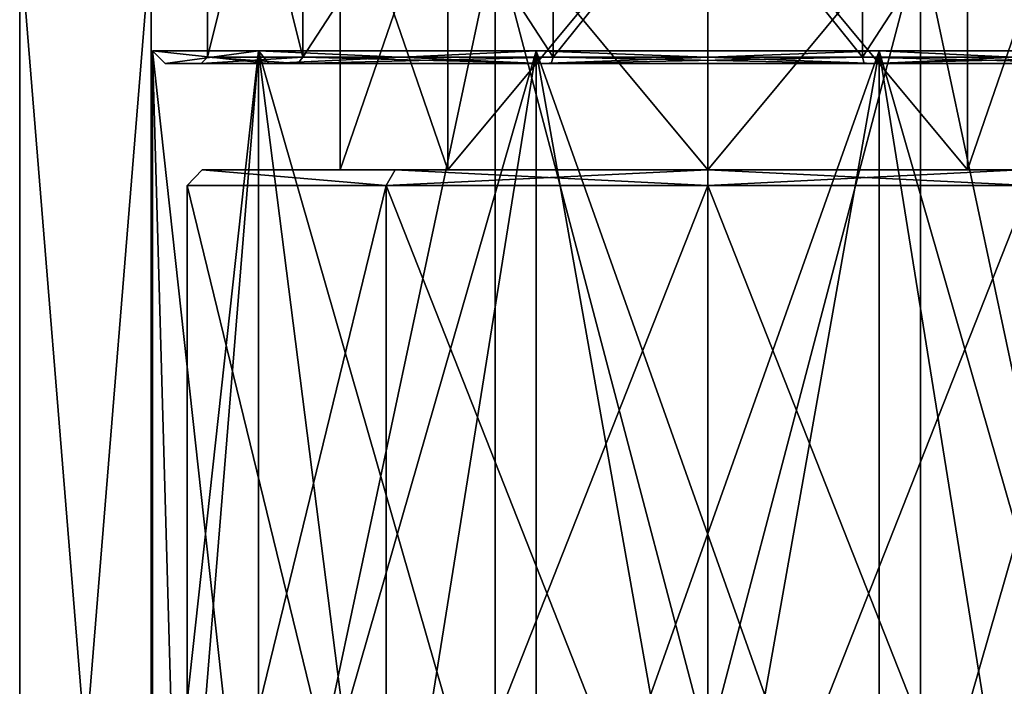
# Model space of a CAD drawing. Header units: millimetres. Extents: x -272 to 152, y 0 to 202.
# Tile 39 of 77: x 98 to 129, y 37 to 58. Entities that reach past the tile are written whole.
import ezdxf

# ---------------------------------------------------------------- set-up
doc = ezdxf.new("R2010")
doc.units = ezdxf.units.MM
doc.header["$LTSCALE"] = 65.185185
for name, color, linetype in [('507', 7, 'CONTINUOUS'), ('509', 7, 'CONTINUOUS'), ('517', 7, 'CONTINUOUS'), ('518', 7, 'CONTINUOUS'), ('573', 7, 'CONTINUOUS'), ('574', 7, 'CONTINUOUS'), ('575', 7, 'CONTINUOUS'), ('576', 7, 'CONTINUOUS'), ('577', 7, 'CONTINUOUS'), ('579', 7, 'CONTINUOUS'), ('580', 7, 'CONTINUOUS'), ('642', 7, 'CONTINUOUS'), ('643', 7, 'CONTINUOUS'), ('647', 7, 'CONTINUOUS'), ('650', 7, 'CONTINUOUS'), ('651', 7, 'CONTINUOUS'), ('663', 7, 'CONTINUOUS'), ('664', 7, 'CONTINUOUS')]:
    doc.layers.add(name, color=color, linetype=linetype)

msp = doc.modelspace()

# ---------------------------------------------------------------- linework, layer by layer
at = {"layer": '507', "linetype": 'CONTINUOUS'}
for points in [[(103.119, 26, 5.485), (102.25, 26), (105.64, 56.9, 10.433), (103.119, 26, 5.485)], [(102.25, 26), (102.25, 56.9), (105.64, 56.9, 10.433), (102.25, 26)], [(105.64, 26, 10.433), (103.119, 26, 5.485), (105.64, 56.9, 10.433), (105.64, 26, 10.433)], [(109.567, 26, 14.36), (105.64, 26, 10.433), (114.515, 56.9, 16.881), (109.567, 26, 14.36)], [(114.515, 56.9, 16.881), (105.64, 26, 10.433), (105.64, 56.9, 10.433), (114.515, 56.9, 16.881)], [(114.515, 26, 16.881), (109.567, 26, 14.36), (114.515, 56.9, 16.881), (114.515, 26, 16.881)], [(120, 26, 17.75), (114.515, 26, 16.881), (125.485, 56.9, 16.881), (120, 26, 17.75)], [(125.485, 56.9, 16.881), (114.515, 26, 16.881), (114.515, 56.9, 16.881), (125.485, 56.9, 16.881)], [(125.485, 26, 16.881), (120, 26, 17.75), (125.485, 56.9, 16.881), (125.485, 26, 16.881)], [(130.433, 26, 14.36), (125.485, 26, 16.881), (134.36, 56.9, 10.433), (130.433, 26, 14.36)], [(134.36, 56.9, 10.433), (125.485, 26, 16.881), (125.485, 56.9, 16.881), (134.36, 56.9, 10.433)]]:
    msp.add_3dface(points, dxfattribs=at)
at = {"layer": '509', "color": 7, "linetype": 'CONTINUOUS', "true_color": 0xe0f2ff}
for points in [[(98, 60.5), (98, 8.8), (102.202, 8.8, 12.931), (98, 60.5)], [(102.201, 60.5, 12.931), (98, 60.5), (102.202, 8.8, 12.931), (102.201, 60.5, 12.931)], [(113.202, 60.5, 20.923), (102.201, 60.5, 12.931), (102.202, 8.8, 12.931), (113.202, 60.5, 20.923)], [(113.202, 8.8, 20.923), (113.202, 60.5, 20.923), (102.202, 8.8, 12.931), (113.202, 8.8, 20.923)], [(126.798, 60.5, 20.923), (113.202, 60.5, 20.923), (126.798, 8.8, 20.923), (126.798, 60.5, 20.923)], [(126.798, 8.8, 20.923), (113.202, 60.5, 20.923), (113.202, 8.8, 20.923), (126.798, 8.8, 20.923)], [(137.799, 60.5, 12.931), (126.798, 60.5, 20.923), (137.798, 8.8, 12.931), (137.799, 60.5, 12.931)], [(137.798, 8.8, 12.931), (126.798, 60.5, 20.923), (126.798, 8.8, 20.923), (137.798, 8.8, 12.931)]]:
    msp.add_3dface(points, dxfattribs=at)
at = {"layer": '517', "linetype": 'CONTINUOUS'}
for points in [[(102.25, 26), (103.119, 26, -5.485), (102.25, 56.9), (102.25, 26)], [(103.119, 26, -5.485), (105.64, 26, -10.433), (102.25, 56.9), (103.119, 26, -5.485)], [(102.25, 56.9), (105.64, 26, -10.433), (105.64, 56.9, -10.433), (102.25, 56.9)], [(105.64, 26, -10.433), (109.567, 26, -14.36), (105.64, 56.9, -10.433), (105.64, 26, -10.433)], [(109.567, 26, -14.36), (114.515, 26, -16.881), (105.64, 56.9, -10.433), (109.567, 26, -14.36)], [(105.64, 56.9, -10.433), (114.515, 26, -16.881), (114.515, 56.9, -16.881), (105.64, 56.9, -10.433)], [(114.515, 26, -16.881), (120, 26, -17.75), (114.515, 56.9, -16.881), (114.515, 26, -16.881)], [(120, 26, -17.75), (125.485, 26, -16.881), (114.515, 56.9, -16.881), (120, 26, -17.75)], [(114.515, 56.9, -16.881), (125.485, 26, -16.881), (125.485, 56.9, -16.881), (114.515, 56.9, -16.881)], [(125.485, 26, -16.881), (130.433, 26, -14.36), (125.485, 56.9, -16.881), (125.485, 26, -16.881)], [(130.433, 26, -14.36), (134.36, 26, -10.433), (125.485, 56.9, -16.881), (130.433, 26, -14.36)], [(125.485, 56.9, -16.881), (134.36, 26, -10.433), (134.36, 56.9, -10.433), (125.485, 56.9, -16.881)]]:
    msp.add_3dface(points, dxfattribs=at)
at = {"layer": '518', "color": 7, "linetype": 'CONTINUOUS', "true_color": 0xe0f2ff}
for points in [[(98, 8.8), (98, 60.5), (102.201, 60.5, -12.931), (98, 8.8)], [(98, 8.8), (102.201, 60.5, -12.931), (102.202, 8.8, -12.931), (98, 8.8)], [(102.201, 60.5, -12.931), (113.202, 60.5, -20.923), (102.202, 8.8, -12.931), (102.201, 60.5, -12.931)], [(102.202, 8.8, -12.931), (113.202, 60.5, -20.923), (113.202, 8.8, -20.923), (102.202, 8.8, -12.931)], [(113.202, 60.5, -20.923), (126.798, 60.5, -20.923), (113.202, 8.8, -20.923), (113.202, 60.5, -20.923)], [(113.202, 8.8, -20.923), (126.798, 60.5, -20.923), (126.798, 8.8, -20.923), (113.202, 8.8, -20.923)], [(126.798, 60.5, -20.923), (137.799, 60.5, -12.931), (137.798, 8.8, -12.931), (126.798, 60.5, -20.923)], [(126.798, 8.8, -20.923), (126.798, 60.5, -20.923), (137.798, 8.8, -12.931), (126.798, 8.8, -20.923)]]:
    msp.add_3dface(points, dxfattribs=at)
at = {"layer": '573', "color": 7, "linetype": 'CONTINUOUS', "true_color": 0xe0f2ff}
for points in [[(128.308, 63.1, 8.309), (120, 63.1, 11.75), (128.308, 53.1, 8.309), (128.308, 63.1, 8.309)], [(128.308, 53.1, 8.309), (120, 63.1, 11.75), (120, 53.1, 11.75), (128.308, 53.1, 8.309)], [(120, 63.1, -11.75), (128.308, 63.1, -8.309), (120, 53.1, -11.75), (120, 63.1, -11.75)], [(120, 53.1, -11.75), (128.308, 63.1, -8.309), (128.308, 53.1, -8.309), (120, 53.1, -11.75)], [(128.308, 63.1, -8.309), (131.75, 63.1), (128.308, 53.1, -8.309), (128.308, 63.1, -8.309)], [(131.75, 63.1), (128.308, 63.1, 8.309), (131.75, 53.1), (131.75, 63.1)], [(128.308, 53.1, -8.309), (131.75, 63.1), (131.75, 53.1), (128.308, 53.1, -8.309)], [(131.75, 53.1), (128.308, 63.1, 8.309), (128.308, 53.1, 8.309), (131.75, 53.1)]]:
    msp.add_3dface(points, dxfattribs=at)
at = {"layer": '574', "color": 7, "linetype": 'CONTINUOUS', "true_color": 0xe0f2ff}
for points in [[(103.832, 53.1, 5.253), (110.008, 53.1, 13.754), (103.832, 53.1, -5.253), (103.832, 53.1, 5.253)], [(103.832, 53.1, -5.253), (110.008, 53.1, 13.754), (108.25, 53.1), (103.832, 53.1, -5.253)], [(110.008, 53.1, -13.754), (103.832, 53.1, -5.253), (108.25, 53.1), (110.008, 53.1, -13.754)], [(108.25, 53.1), (110.008, 53.1, 13.754), (111.692, 53.1, 8.309), (108.25, 53.1)], [(111.692, 53.1, -8.309), (110.008, 53.1, -13.754), (108.25, 53.1), (111.692, 53.1, -8.309)], [(110.008, 53.1, -13.754), (120, 53.1, -11.75), (120, 53.1, -17), (110.008, 53.1, -13.754)], [(120, 53.1, -11.75), (110.008, 53.1, -13.754), (111.692, 53.1, -8.309), (120, 53.1, -11.75)], [(110.008, 53.1, 13.754), (120, 53.1, 17), (111.692, 53.1, 8.309), (110.008, 53.1, 13.754)], [(120, 53.1, 17), (120, 53.1, 11.75), (111.692, 53.1, 8.309), (120, 53.1, 17)], [(120, 53.1, -11.75), (128.308, 53.1, -8.309), (120, 53.1, -17), (120, 53.1, -11.75)], [(120, 53.1, -17), (128.308, 53.1, -8.309), (129.992, 53.1, -13.754), (120, 53.1, -17)], [(128.308, 53.1, 8.309), (120, 53.1, 11.75), (129.992, 53.1, 13.754), (128.308, 53.1, 8.309)], [(120, 53.1, 11.75), (120, 53.1, 17), (129.992, 53.1, 13.754), (120, 53.1, 11.75)], [(128.308, 53.1, -8.309), (131.75, 53.1), (129.992, 53.1, -13.754), (128.308, 53.1, -8.309)], [(131.75, 53.1), (128.308, 53.1, 8.309), (129.992, 53.1, 13.754), (131.75, 53.1)]]:
    msp.add_3dface(points, dxfattribs=at)
at = {"layer": '575', "color": 7, "linetype": 'CONTINUOUS', "true_color": 0xe0f2ff}
for points in [[(120, 26.5, -17.5), (120, 52.6, -17.5), (130.286, 52.6, -14.158), (120, 26.5, -17.5)], [(130.286, 26.5, -14.158), (120, 26.5, -17.5), (130.286, 52.6, -14.158), (130.286, 26.5, -14.158)], [(120, 26.5, 17.5), (130.286, 26.5, 14.158), (120, 52.6, 17.5), (120, 26.5, 17.5)], [(120, 52.6, 17.5), (130.286, 26.5, 14.158), (130.286, 52.6, 14.158), (120, 52.6, 17.5)]]:
    msp.add_3dface(points, dxfattribs=at)
at = {"layer": '576', "color": 7, "linetype": 'CONTINUOUS', "true_color": 0xe0f2ff}
for points in [[(111.692, 63.1, 8.309), (108.25, 63.1), (111.692, 53.1, 8.309), (111.692, 63.1, 8.309)], [(108.25, 63.1), (111.692, 63.1, -8.309), (108.25, 53.1), (108.25, 63.1)], [(108.25, 63.1), (108.25, 53.1), (111.692, 53.1, 8.309), (108.25, 63.1)], [(111.692, 63.1, -8.309), (111.692, 53.1, -8.309), (108.25, 53.1), (111.692, 63.1, -8.309)], [(120, 63.1, 11.75), (111.692, 63.1, 8.309), (120, 53.1, 11.75), (120, 63.1, 11.75)], [(120, 53.1, 11.75), (111.692, 63.1, 8.309), (111.692, 53.1, 8.309), (120, 53.1, 11.75)], [(111.692, 63.1, -8.309), (120, 63.1, -11.75), (111.692, 53.1, -8.309), (111.692, 63.1, -8.309)], [(120, 63.1, -11.75), (120, 53.1, -11.75), (111.692, 53.1, -8.309), (120, 63.1, -11.75)]]:
    msp.add_3dface(points, dxfattribs=at)
at = {"layer": '577', "color": 7, "linetype": 'CONTINUOUS', "true_color": 0xe0f2ff}
for points in [[(103.357, 26.5, 5.408), (109.714, 26.5, 14.158), (103.357, 52.6, 5.408), (103.357, 26.5, 5.408)], [(103.357, 52.6, 5.408), (109.714, 26.5, 14.158), (109.714, 52.6, 14.158), (103.357, 52.6, 5.408)], [(103.357, 26.5, -5.408), (103.357, 26.5, 5.408), (103.357, 52.6, -5.408), (103.357, 26.5, -5.408)], [(103.357, 52.6, -5.408), (103.357, 26.5, 5.408), (103.357, 52.6, 5.408), (103.357, 52.6, -5.408)], [(109.714, 26.5, -14.158), (103.357, 26.5, -5.408), (109.714, 52.6, -14.158), (109.714, 26.5, -14.158)], [(109.714, 52.6, -14.158), (103.357, 26.5, -5.408), (103.357, 52.6, -5.408), (109.714, 52.6, -14.158)], [(120, 52.6, -17.5), (120, 26.5, -17.5), (109.714, 26.5, -14.158), (120, 52.6, -17.5)], [(120, 52.6, -17.5), (109.714, 26.5, -14.158), (109.714, 52.6, -14.158), (120, 52.6, -17.5)], [(120, 26.5, 17.5), (120, 52.6, 17.5), (109.714, 52.6, 14.158), (120, 26.5, 17.5)], [(109.714, 26.5, 14.158), (120, 26.5, 17.5), (109.714, 52.6, 14.158), (109.714, 26.5, 14.158)]]:
    msp.add_3dface(points, dxfattribs=at)
at = {"layer": '579', "color": 7, "linetype": 'CONTINUOUS', "true_color": 0xe0f2ff}
for points in [[(129.992, 53.1, 13.754), (120, 53.1, 17), (130.286, 52.6, 14.158), (129.992, 53.1, 13.754)], [(120, 53.1, 17), (120, 52.6, 17.5), (130.286, 52.6, 14.158), (120, 53.1, 17)], [(120, 53.1, -17), (129.992, 53.1, -13.754), (120, 52.6, -17.5), (120, 53.1, -17)], [(120, 52.6, -17.5), (129.992, 53.1, -13.754), (130.286, 52.6, -14.158), (120, 52.6, -17.5)]]:
    msp.add_3dface(points, dxfattribs=at)
at = {"layer": '580', "color": 7, "linetype": 'CONTINUOUS', "true_color": 0xe0f2ff}
for points in [[(103.832, 53.1, 5.253), (103.832, 53.1, -5.253), (103.357, 52.6, 5.408), (103.832, 53.1, 5.253)], [(103.832, 53.1, 5.253), (103.357, 52.6, 5.408), (109.714, 52.6, 14.158), (103.832, 53.1, 5.253)], [(103.832, 53.1, -5.253), (109.714, 52.6, -14.158), (103.357, 52.6, -5.408), (103.832, 53.1, -5.253)], [(103.832, 53.1, -5.253), (103.357, 52.6, -5.408), (103.357, 52.6, 5.408), (103.832, 53.1, -5.253)], [(110.008, 53.1, 13.754), (103.832, 53.1, 5.253), (109.714, 52.6, 14.158), (110.008, 53.1, 13.754)], [(103.832, 53.1, -5.253), (110.008, 53.1, -13.754), (109.714, 52.6, -14.158), (103.832, 53.1, -5.253)], [(120, 52.6, 17.5), (110.008, 53.1, 13.754), (109.714, 52.6, 14.158), (120, 52.6, 17.5)], [(110.008, 53.1, -13.754), (120, 53.1, -17), (109.714, 52.6, -14.158), (110.008, 53.1, -13.754)], [(120, 53.1, -17), (120, 52.6, -17.5), (109.714, 52.6, -14.158), (120, 53.1, -17)], [(120, 53.1, 17), (110.008, 53.1, 13.754), (120, 52.6, 17.5), (120, 53.1, 17)]]:
    msp.add_3dface(points, dxfattribs=at)
at = {"layer": '642', "color": 7, "linetype": 'CONTINUOUS', "true_color": 0xe0f2ff}
for points in [[(105.963, 56.5, 10.198), (102.65, 56.5), (106.894, 56.5, 9.522), (105.963, 56.5, 10.198)], [(102.65, 56.5), (105.963, 56.5, -10.198), (103.8, 56.5), (102.65, 56.5)], [(102.65, 56.5), (103.8, 56.5), (106.894, 56.5, 9.522), (102.65, 56.5)], [(103.8, 56.5), (105.963, 56.5, -10.198), (106.894, 56.5, -9.522), (103.8, 56.5)], [(114.639, 56.5, 16.501), (105.963, 56.5, 10.198), (114.994, 56.5, 15.407), (114.639, 56.5, 16.501)], [(114.994, 56.5, 15.407), (105.963, 56.5, 10.198), (106.894, 56.5, 9.522), (114.994, 56.5, 15.407)], [(105.963, 56.5, -10.198), (114.639, 56.5, -16.501), (114.994, 56.5, -15.407), (105.963, 56.5, -10.198)], [(106.894, 56.5, -9.522), (105.963, 56.5, -10.198), (114.994, 56.5, -15.407), (106.894, 56.5, -9.522)], [(125.361, 56.5, 16.501), (114.639, 56.5, 16.501), (114.994, 56.5, 15.407), (125.361, 56.5, 16.501)], [(114.639, 56.5, -16.501), (125.361, 56.5, -16.501), (125.006, 56.5, -15.407), (114.639, 56.5, -16.501)], [(114.994, 56.5, -15.407), (114.639, 56.5, -16.501), (125.006, 56.5, -15.407), (114.994, 56.5, -15.407)], [(125.006, 56.5, 15.407), (125.361, 56.5, 16.501), (114.994, 56.5, 15.407), (125.006, 56.5, 15.407)], [(134.037, 56.5, 10.198), (125.361, 56.5, 16.501), (125.006, 56.5, 15.407), (134.037, 56.5, 10.198)], [(133.106, 56.5, 9.522), (134.037, 56.5, 10.198), (125.006, 56.5, 15.407), (133.106, 56.5, 9.522)], [(125.361, 56.5, -16.501), (134.037, 56.5, -10.198), (125.006, 56.5, -15.407), (125.361, 56.5, -16.501)], [(125.006, 56.5, -15.407), (134.037, 56.5, -10.198), (133.106, 56.5, -9.522), (125.006, 56.5, -15.407)]]:
    msp.add_3dface(points, dxfattribs=at)
at = {"layer": '643', "color": 7, "linetype": 'CONTINUOUS', "true_color": 0xe0f2ff}
for points in [[(104, 69), (107.056, 69, 9.405), (104, 56.7), (104, 69)], [(104, 56.7), (107.056, 69, 9.405), (107.056, 56.7, 9.404), (104, 56.7)], [(107.056, 69, 9.405), (115.056, 69, 15.217), (107.056, 56.7, 9.404), (107.056, 69, 9.405)], [(107.056, 56.7, 9.404), (115.056, 69, 15.217), (115.056, 56.7, 15.217), (107.056, 56.7, 9.404)], [(115.056, 69, 15.217), (124.944, 69, 15.217), (115.056, 56.7, 15.217), (115.056, 69, 15.217)], [(115.056, 56.7, 15.217), (124.944, 69, 15.217), (124.944, 56.7, 15.217), (115.056, 56.7, 15.217)], [(124.944, 69, 15.217), (132.944, 69, 9.405), (124.944, 56.7, 15.217), (124.944, 69, 15.217)], [(124.944, 56.7, 15.217), (132.944, 69, 9.405), (132.944, 56.7, 9.404), (124.944, 56.7, 15.217)]]:
    msp.add_3dface(points, dxfattribs=at)
at = {"layer": '647', "color": 7, "linetype": 'CONTINUOUS', "true_color": 0xe0f2ff}
for points in [[(104, 69), (104, 56.7), (107.056, 56.7, -9.404), (104, 69)], [(107.056, 69, -9.405), (104, 69), (107.056, 56.7, -9.404), (107.056, 69, -9.405)], [(115.056, 69, -15.217), (107.056, 69, -9.405), (115.056, 56.7, -15.217), (115.056, 69, -15.217)], [(115.056, 56.7, -15.217), (107.056, 69, -9.405), (107.056, 56.7, -9.404), (115.056, 56.7, -15.217)], [(124.944, 69, -15.217), (115.056, 69, -15.217), (124.944, 56.7, -15.217), (124.944, 69, -15.217)], [(124.944, 56.7, -15.217), (115.056, 69, -15.217), (115.056, 56.7, -15.217), (124.944, 56.7, -15.217)], [(132.944, 69, -9.405), (124.944, 69, -15.217), (132.944, 56.7, -9.404), (132.944, 69, -9.405)], [(132.944, 56.7, -9.404), (124.944, 69, -15.217), (124.944, 56.7, -15.217), (132.944, 56.7, -9.404)]]:
    msp.add_3dface(points, dxfattribs=at)
at = {"layer": '650', "color": 7, "linetype": 'CONTINUOUS', "true_color": 0xe0f2ff}
for points in [[(106.894, 56.5, 9.522), (103.8, 56.5), (107.056, 56.7, 9.404), (106.894, 56.5, 9.522)], [(103.8, 56.5), (104, 56.7), (107.056, 56.7, 9.404), (103.8, 56.5)], [(114.994, 56.5, 15.407), (106.894, 56.5, 9.522), (115.056, 56.7, 15.217), (114.994, 56.5, 15.407)], [(106.894, 56.5, 9.522), (107.056, 56.7, 9.404), (115.056, 56.7, 15.217), (106.894, 56.5, 9.522)], [(125.006, 56.5, 15.407), (114.994, 56.5, 15.407), (124.944, 56.7, 15.217), (125.006, 56.5, 15.407)], [(114.994, 56.5, 15.407), (115.056, 56.7, 15.217), (124.944, 56.7, 15.217), (114.994, 56.5, 15.407)], [(125.006, 56.5, 15.407), (124.944, 56.7, 15.217), (132.944, 56.7, 9.404), (125.006, 56.5, 15.407)], [(133.106, 56.5, 9.522), (125.006, 56.5, 15.407), (132.944, 56.7, 9.404), (133.106, 56.5, 9.522)]]:
    msp.add_3dface(points, dxfattribs=at)
at = {"layer": '651', "color": 7, "linetype": 'CONTINUOUS', "true_color": 0xe0f2ff}
for points in [[(103.8, 56.5), (106.894, 56.5, -9.522), (104, 56.7), (103.8, 56.5)], [(104, 56.7), (106.894, 56.5, -9.522), (107.056, 56.7, -9.404), (104, 56.7)], [(106.894, 56.5, -9.522), (114.994, 56.5, -15.407), (107.056, 56.7, -9.404), (106.894, 56.5, -9.522)], [(114.994, 56.5, -15.407), (115.056, 56.7, -15.217), (107.056, 56.7, -9.404), (114.994, 56.5, -15.407)], [(114.994, 56.5, -15.407), (125.006, 56.5, -15.407), (115.056, 56.7, -15.217), (114.994, 56.5, -15.407)], [(125.006, 56.5, -15.407), (124.944, 56.7, -15.217), (115.056, 56.7, -15.217), (125.006, 56.5, -15.407)], [(125.006, 56.5, -15.407), (133.106, 56.5, -9.522), (124.944, 56.7, -15.217), (125.006, 56.5, -15.407)], [(133.106, 56.5, -9.522), (132.944, 56.7, -9.404), (124.944, 56.7, -15.217), (133.106, 56.5, -9.522)]]:
    msp.add_3dface(points, dxfattribs=at)
at = {"layer": '663', "color": 7, "linetype": 'CONTINUOUS', "true_color": 0xe0f2ff}
for points in [[(105.64, 56.9, 10.433), (102.25, 56.9), (105.963, 56.5, 10.198), (105.64, 56.9, 10.433)], [(102.25, 56.9), (102.65, 56.5), (105.963, 56.5, 10.198), (102.25, 56.9)], [(114.515, 56.9, 16.881), (105.64, 56.9, 10.433), (114.639, 56.5, 16.501), (114.515, 56.9, 16.881)], [(105.64, 56.9, 10.433), (105.963, 56.5, 10.198), (114.639, 56.5, 16.501), (105.64, 56.9, 10.433)], [(125.485, 56.9, 16.881), (114.515, 56.9, 16.881), (125.361, 56.5, 16.501), (125.485, 56.9, 16.881)], [(114.515, 56.9, 16.881), (114.639, 56.5, 16.501), (125.361, 56.5, 16.501), (114.515, 56.9, 16.881)], [(125.485, 56.9, 16.881), (125.361, 56.5, 16.501), (134.037, 56.5, 10.198), (125.485, 56.9, 16.881)], [(134.36, 56.9, 10.433), (125.485, 56.9, 16.881), (134.037, 56.5, 10.198), (134.36, 56.9, 10.433)]]:
    msp.add_3dface(points, dxfattribs=at)
at = {"layer": '664', "color": 7, "linetype": 'CONTINUOUS', "true_color": 0xe0f2ff}
for points in [[(102.25, 56.9), (105.64, 56.9, -10.433), (102.65, 56.5), (102.25, 56.9)], [(102.65, 56.5), (105.64, 56.9, -10.433), (105.963, 56.5, -10.198), (102.65, 56.5)], [(105.64, 56.9, -10.433), (114.515, 56.9, -16.881), (105.963, 56.5, -10.198), (105.64, 56.9, -10.433)], [(114.515, 56.9, -16.881), (114.639, 56.5, -16.501), (105.963, 56.5, -10.198), (114.515, 56.9, -16.881)], [(114.515, 56.9, -16.881), (125.485, 56.9, -16.881), (114.639, 56.5, -16.501), (114.515, 56.9, -16.881)], [(125.485, 56.9, -16.881), (125.361, 56.5, -16.501), (114.639, 56.5, -16.501), (125.485, 56.9, -16.881)], [(125.485, 56.9, -16.881), (134.36, 56.9, -10.433), (125.361, 56.5, -16.501), (125.485, 56.9, -16.881)], [(134.36, 56.9, -10.433), (134.037, 56.5, -10.198), (125.361, 56.5, -16.501), (134.36, 56.9, -10.433)]]:
    msp.add_3dface(points, dxfattribs=at)

doc.saveas('drawing.dxf')
